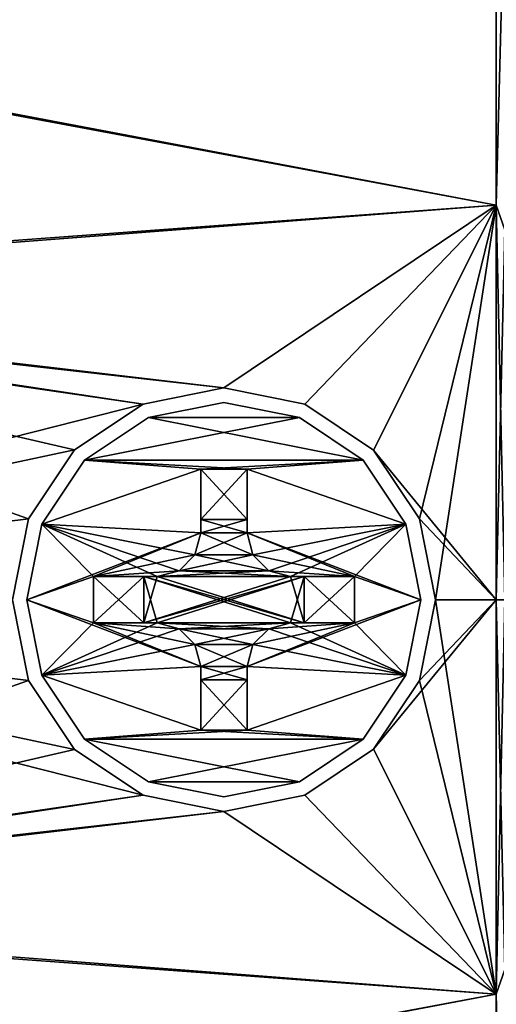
# Model space of a CAD drawing. Header units: millimetres. Extents: x -55 to 150, y -37 to 29.
# Tile 53 of 62: x 116.47 to 124.7, y -10.98 to 6. Entities that reach past the tile are written whole.
import ezdxf

# ---------------------------------------------------------------- set-up
doc = ezdxf.new("R2010")
doc.units = ezdxf.units.MM
doc.header["$LTSCALE"] = 81.481481
for name, color, linetype in [('341', 7, 'CONTINUOUS'), ('342', 7, 'CONTINUOUS'), ('361', 7, 'CONTINUOUS'), ('362', 7, 'CONTINUOUS'), ('385', 7, 'CONTINUOUS'), ('386', 7, 'CONTINUOUS'), ('387', 7, 'CONTINUOUS'), ('388', 7, 'CONTINUOUS'), ('389', 7, 'CONTINUOUS'), ('390', 7, 'CONTINUOUS'), ('391', 7, 'CONTINUOUS'), ('392', 7, 'CONTINUOUS'), ('393', 7, 'CONTINUOUS'), ('394', 7, 'CONTINUOUS'), ('395', 7, 'CONTINUOUS'), ('396', 7, 'CONTINUOUS'), ('397', 7, 'CONTINUOUS'), ('398', 7, 'CONTINUOUS'), ('399', 7, 'CONTINUOUS'), ('400', 7, 'CONTINUOUS')]:
    doc.layers.add(name, color=color, linetype=linetype)

msp = doc.modelspace()

# ---------------------------------------------------------------- linework, layer by layer
at = {"layer": '341', "color": 250, "linetype": 'Continuous', "true_color": 0x2f3335}
for points in [[(105.297, -4, -32.546), (116.35, -4, -32.643), (116.627, -5.395, -32.615), (105.297, -4, -32.546)], [(105.297, -9.307, -32.111), (105.297, -4, -32.546), (118.606, -7.373, -32.488), (105.297, -9.307, -32.111)], [(118.606, -7.373, -32.488), (105.297, -4, -32.546), (117.42, -6.582, -32.55), (118.606, -7.373, -32.488)], [(117.42, -6.582, -32.55), (105.297, -4, -32.546), (116.627, -5.395, -32.615), (117.42, -6.582, -32.55)], [(116.35, -4, 32.643), (105.297, -9.381, 32.098), (116.627, -5.395, 32.615), (116.35, -4, 32.643)], [(124.697, -4, 32.716), (122.581, -6.58, 32.595), (124.697, -10.802, 32.001), (124.697, -4, 32.716)], [(123.373, -5.394, 32.674), (122.581, -6.58, 32.595), (124.697, -4, 32.716), (123.373, -5.394, 32.674)], [(123.65, -4, 32.706), (123.373, -5.394, 32.674), (124.697, -4, 32.716), (123.65, -4, 32.706)], [(123.65, -4, -32.706), (124.697, -10.802, -32.001), (123.373, -5.394, -32.674), (123.65, -4, -32.706)], [(124.697, -4, -32.716), (124.697, -10.802, -32.001), (123.65, -4, -32.706), (124.697, -4, -32.716)], [(116.627, -5.395, 32.615), (105.297, -9.381, 32.098), (117.42, -6.582, 32.55), (116.627, -5.395, 32.615)], [(123.373, -5.394, -32.674), (124.697, -10.802, -32.001), (122.581, -6.58, -32.595), (123.373, -5.394, -32.674)], [(117.42, -6.582, 32.55), (105.297, -9.381, 32.098), (118.606, -7.373, 32.488), (117.42, -6.582, 32.55)], [(122.581, -6.58, 32.595), (121.395, -7.373, 32.512), (124.697, -10.802, 32.001), (122.581, -6.58, 32.595)], [(122.581, -6.58, -32.595), (124.697, -10.802, -32.001), (121.395, -7.373, -32.512), (122.581, -6.58, -32.595)], [(120, -7.65, -32.47), (105.297, -9.307, -32.111), (118.606, -7.373, -32.488), (120, -7.65, -32.47)], [(118.606, -7.373, 32.488), (105.297, -9.381, 32.098), (120, -7.65, 32.47), (118.606, -7.373, 32.488)], [(121.395, -7.373, 32.512), (120, -7.65, 32.47), (124.697, -10.802, 32.001), (121.395, -7.373, 32.512)], [(121.395, -7.373, -32.512), (124.697, -10.802, -32.001), (120, -7.65, -32.47), (121.395, -7.373, -32.512)], [(124.697, -10.802, -32.001), (105.297, -9.307, -32.111), (120, -7.65, -32.47), (124.697, -10.802, -32.001)], [(120, -7.65, 32.47), (105.297, -9.381, 32.098), (124.697, -10.802, 32.001), (120, -7.65, 32.47)], [(105.297, -14.427, -30.831), (105.297, -9.307, -32.111), (124.697, -10.802, -32.001), (105.297, -14.427, -30.831)], [(105.297, -9.381, 32.098), (105.297, -14.478, 30.813), (124.697, -10.802, 32.001), (105.297, -9.381, 32.098)], [(124.697, -17.307, -29.887), (105.297, -14.427, -30.831), (124.697, -10.802, -32.001), (124.697, -17.307, -29.887)], [(124.697, -10.802, 32.001), (105.297, -14.478, 30.813), (124.697, -17.307, 29.887), (124.697, -10.802, 32.001)]]:
    msp.add_3dface(points, dxfattribs=at)
at = {"layer": '342', "color": 250, "linetype": 'Continuous', "true_color": 0x2f3335}
for points in [[(124.697, 2.802, 32.001), (124.697, 9.307, 29.887), (105.297, 6.427, 30.831), (124.697, 2.802, 32.001)], [(124.697, 9.307, -29.887), (124.697, 2.802, -32.001), (105.297, 6.478, -30.813), (124.697, 9.307, -29.887)], [(105.297, 6.478, -30.813), (124.697, 2.802, -32.001), (105.297, 1.381, -32.098), (105.297, 6.478, -30.813)], [(105.297, 1.307, 32.111), (124.697, 2.802, 32.001), (105.297, 6.427, 30.831), (105.297, 1.307, 32.111)], [(120, -0.35, 32.47), (124.697, 2.802, 32.001), (105.297, 1.307, 32.111), (120, -0.35, 32.47)], [(105.297, 1.381, -32.098), (124.697, 2.802, -32.001), (120, -0.35, -32.47), (105.297, 1.381, -32.098)], [(121.395, -0.627, 32.512), (124.697, 2.802, 32.001), (120, -0.35, 32.47), (121.395, -0.627, 32.512)], [(120, -0.35, -32.47), (124.697, 2.802, -32.001), (121.395, -0.627, -32.512), (120, -0.35, -32.47)], [(122.581, -1.42, 32.595), (124.697, 2.802, 32.001), (121.395, -0.627, 32.512), (122.581, -1.42, 32.595)], [(121.395, -0.627, -32.512), (124.697, 2.802, -32.001), (122.581, -1.42, -32.595), (121.395, -0.627, -32.512)], [(123.373, -2.606, 32.674), (124.697, 2.802, 32.001), (122.581, -1.42, 32.595), (123.373, -2.606, 32.674)], [(124.697, 2.802, -32.001), (124.697, -4, -32.716), (122.581, -1.42, -32.595), (124.697, 2.802, -32.001)], [(123.65, -4, 32.706), (124.697, 2.802, 32.001), (123.373, -2.606, 32.674), (123.65, -4, 32.706)], [(123.65, -4, 32.706), (124.697, -4, 32.716), (124.697, 2.802, 32.001), (123.65, -4, 32.706)], [(118.606, -0.627, -32.488), (105.297, 1.381, -32.098), (120, -0.35, -32.47), (118.606, -0.627, -32.488)], [(117.42, -1.418, -32.55), (105.297, 1.381, -32.098), (118.606, -0.627, -32.488), (117.42, -1.418, -32.55)], [(116.35, -4, -32.643), (105.297, 1.381, -32.098), (116.627, -2.605, -32.615), (116.35, -4, -32.643)], [(116.627, -2.605, -32.615), (105.297, 1.381, -32.098), (117.42, -1.418, -32.55), (116.627, -2.605, -32.615)], [(118.606, -0.627, 32.488), (120, -0.35, 32.47), (105.297, 1.307, 32.111), (118.606, -0.627, 32.488)], [(105.297, -4, 32.546), (118.606, -0.627, 32.488), (105.297, 1.307, 32.111), (105.297, -4, 32.546)], [(118.606, -0.627, 32.488), (105.297, -4, 32.546), (117.42, -1.418, 32.55), (118.606, -0.627, 32.488)], [(117.42, -1.418, 32.55), (105.297, -4, 32.546), (116.627, -2.605, 32.615), (117.42, -1.418, 32.55)], [(122.581, -1.42, -32.595), (124.697, -4, -32.716), (123.373, -2.606, -32.674), (122.581, -1.42, -32.595)], [(105.297, -4, 32.546), (116.35, -4, 32.643), (116.627, -2.605, 32.615), (105.297, -4, 32.546)], [(124.697, -4, -32.716), (123.65, -4, -32.706), (123.373, -2.606, -32.674), (124.697, -4, -32.716)]]:
    msp.add_3dface(points, dxfattribs=at)
at = {"layer": '361', "color": 250, "linetype": 'Continuous', "true_color": 0x2f3335}
for points in [[(124.697, 2.802, -32.001), (124.697, 9.307, -29.887), (124.848, 8.505, -30.189), (124.697, 2.802, -32.001)], [(124.697, 9.307, 29.887), (124.697, 2.802, 32.001), (124.848, 8.505, 30.189), (124.697, 9.307, 29.887)], [(124.697, 2.802, -32.001), (124.848, 8.505, -30.189), (124.848, 2.375, -32.048), (124.697, 2.802, -32.001)], [(124.697, 2.802, 32.001), (124.848, 2.375, 32.048), (124.848, 8.505, 30.189), (124.697, 2.802, 32.001)], [(124.697, 2.802, 32.001), (124.697, -4, 32.716), (124.848, 2.375, 32.048), (124.697, 2.802, 32.001)], [(124.697, -4, -32.716), (124.697, 2.802, -32.001), (124.848, -4, -32.676), (124.697, -4, -32.716)], [(124.697, 2.802, -32.001), (124.848, 2.375, -32.048), (124.848, -4, -32.676), (124.697, 2.802, -32.001)], [(124.697, -4, 32.716), (124.848, -4, 32.676), (124.848, 2.375, 32.048), (124.697, -4, 32.716)]]:
    msp.add_3dface(points, dxfattribs=at)
at = {"layer": '362', "color": 250, "linetype": 'Continuous', "true_color": 0x2f3335}
for points in [[(124.848, -4, 32.676), (124.697, -10.802, 32.001), (124.848, -10.375, 32.048), (124.848, -4, 32.676)], [(124.697, -4, -32.716), (124.848, -4, -32.676), (124.848, -10.375, -32.048), (124.697, -4, -32.716)], [(124.697, -4, 32.716), (124.697, -10.802, 32.001), (124.848, -4, 32.676), (124.697, -4, 32.716)], [(124.697, -10.802, -32.001), (124.697, -4, -32.716), (124.848, -10.375, -32.048), (124.697, -10.802, -32.001)], [(124.697, -10.802, -32.001), (124.848, -10.375, -32.048), (124.848, -16.505, -30.189), (124.697, -10.802, -32.001)], [(124.697, -10.802, 32.001), (124.848, -16.505, 30.189), (124.848, -10.375, 32.048), (124.697, -10.802, 32.001)], [(124.697, -10.802, 32.001), (124.697, -17.307, 29.887), (124.848, -16.505, 30.189), (124.697, -10.802, 32.001)], [(124.697, -17.307, -29.887), (124.697, -10.802, -32.001), (124.848, -16.505, -30.189), (124.697, -17.307, -29.887)]]:
    msp.add_3dface(points, dxfattribs=at)
at = {"layer": '385', "color": 251, "linetype": 'Continuous', "true_color": 0x52585d}
for points in [[(120, -0.6, 32.5), (118.699, -0.859, 32.5), (121.301, -0.859, 32.5), (120, -0.6, 32.5)], [(121.301, -0.859, 32.5), (117.596, -1.596, 32.5), (122.404, -1.596, 32.5), (121.301, -0.859, 32.5)], [(118.699, -0.859, 32.5), (117.596, -1.596, 32.5), (121.301, -0.859, 32.5), (118.699, -0.859, 32.5)], [(117.596, -1.596, 32.5), (116.859, -2.699, 32.5), (119.6, -1.75, 32.5), (117.596, -1.596, 32.5)], [(122.404, -1.596, 32.5), (117.596, -1.596, 32.5), (119.6, -1.75, 32.5), (122.404, -1.596, 32.5)], [(120.4, -1.75, 32.5), (122.404, -1.596, 32.5), (119.6, -1.75, 32.5), (120.4, -1.75, 32.5)], [(123.141, -2.699, 32.5), (122.404, -1.596, 32.5), (120.4, -1.75, 32.5), (123.141, -2.699, 32.5)], [(119.6, -1.75, 32.5), (116.859, -2.699, 32.5), (119.6, -2.85, 32.5), (119.6, -1.75, 32.5)], [(120.4, -2.85, 32.5), (123.141, -2.699, 32.5), (120.4, -1.75, 32.5), (120.4, -2.85, 32.5)], [(116.859, -2.699, 32.5), (116.6, -4, 32.5), (119.6, -2.85, 32.5), (116.859, -2.699, 32.5)], [(120.5, -3.225, 32.5), (123.141, -2.699, 32.5), (120.4, -2.85, 32.5), (120.5, -3.225, 32.5)], [(120.775, -3.5, 32.5), (123.141, -2.699, 32.5), (120.5, -3.225, 32.5), (120.775, -3.5, 32.5)], [(121.15, -3.6, 32.5), (123.141, -2.699, 32.5), (120.775, -3.5, 32.5), (121.15, -3.6, 32.5)], [(122.25, -3.6, 32.5), (123.141, -2.699, 32.5), (121.15, -3.6, 32.5), (122.25, -3.6, 32.5)], [(123.4, -4, 32.5), (123.141, -2.699, 32.5), (122.25, -3.6, 32.5), (123.4, -4, 32.5)], [(119.6, -2.85, 32.5), (116.6, -4, 32.5), (117.75, -3.6, 32.5), (119.6, -2.85, 32.5)], [(119.5, -3.225, 32.5), (119.6, -2.85, 32.5), (117.75, -3.6, 32.5), (119.5, -3.225, 32.5)], [(119.225, -3.5, 32.5), (119.5, -3.225, 32.5), (117.75, -3.6, 32.5), (119.225, -3.5, 32.5)], [(118.85, -3.6, 32.5), (119.225, -3.5, 32.5), (117.75, -3.6, 32.5), (118.85, -3.6, 32.5)], [(117.75, -3.6, 32.5), (116.6, -4, 32.5), (117.75, -4.4, 32.5), (117.75, -3.6, 32.5)], [(122.25, -4.4, 32.5), (123.4, -4, 32.5), (122.25, -3.6, 32.5), (122.25, -4.4, 32.5)], [(116.6, -4, 32.5), (116.859, -5.301, 32.5), (117.75, -4.4, 32.5), (116.6, -4, 32.5)], [(123.141, -5.301, 32.5), (123.4, -4, 32.5), (120.4, -5.15, 32.5), (123.141, -5.301, 32.5)], [(123.4, -4, 32.5), (122.25, -4.4, 32.5), (120.4, -5.15, 32.5), (123.4, -4, 32.5)], [(118.85, -4.4, 32.5), (116.859, -5.301, 32.5), (119.225, -4.5, 32.5), (118.85, -4.4, 32.5)], [(117.75, -4.4, 32.5), (116.859, -5.301, 32.5), (118.85, -4.4, 32.5), (117.75, -4.4, 32.5)], [(120.4, -5.15, 32.5), (122.25, -4.4, 32.5), (120.5, -4.775, 32.5), (120.4, -5.15, 32.5)], [(120.5, -4.775, 32.5), (122.25, -4.4, 32.5), (120.775, -4.5, 32.5), (120.5, -4.775, 32.5)], [(122.25, -4.4, 32.5), (121.15, -4.4, 32.5), (120.775, -4.5, 32.5), (122.25, -4.4, 32.5)], [(119.225, -4.5, 32.5), (116.859, -5.301, 32.5), (119.5, -4.775, 32.5), (119.225, -4.5, 32.5)], [(119.5, -4.775, 32.5), (116.859, -5.301, 32.5), (119.6, -5.15, 32.5), (119.5, -4.775, 32.5)], [(119.6, -5.15, 32.5), (116.859, -5.301, 32.5), (119.6, -6.25, 32.5), (119.6, -5.15, 32.5)], [(120.4, -6.25, 32.5), (123.141, -5.301, 32.5), (120.4, -5.15, 32.5), (120.4, -6.25, 32.5)], [(116.859, -5.301, 32.5), (117.596, -6.404, 32.5), (119.6, -6.25, 32.5), (116.859, -5.301, 32.5)], [(122.404, -6.404, 32.5), (123.141, -5.301, 32.5), (120.4, -6.25, 32.5), (122.404, -6.404, 32.5)], [(117.596, -6.404, 32.5), (122.404, -6.404, 32.5), (120.4, -6.25, 32.5), (117.596, -6.404, 32.5)], [(119.6, -6.25, 32.5), (117.596, -6.404, 32.5), (120.4, -6.25, 32.5), (119.6, -6.25, 32.5)], [(118.699, -7.141, 32.5), (122.404, -6.404, 32.5), (117.596, -6.404, 32.5), (118.699, -7.141, 32.5)], [(121.301, -7.141, 32.5), (122.404, -6.404, 32.5), (118.699, -7.141, 32.5), (121.301, -7.141, 32.5)], [(120, -7.4, 32.5), (121.301, -7.141, 32.5), (118.699, -7.141, 32.5), (120, -7.4, 32.5)]]:
    msp.add_3dface(points, dxfattribs=at)
at = {"layer": '386', "color": 251, "linetype": 'Continuous', "true_color": 0x52585d}
for points in [[(119.6, -2.616, 31), (119.6, -2.85, 31), (120.4, -2.616, 31), (119.6, -2.616, 31)], [(119.6, -2.85, 31), (120.4, -2.85, 31), (120.4, -2.616, 31), (119.6, -2.85, 31)], [(119.5, -3.225, 31), (120.4, -2.85, 31), (119.6, -2.85, 31), (119.5, -3.225, 31)], [(120.5, -3.225, 31), (120.4, -2.85, 31), (119.5, -3.225, 31), (120.5, -3.225, 31)], [(119.225, -3.5, 31), (120.5, -3.225, 31), (119.5, -3.225, 31), (119.225, -3.5, 31)], [(120.775, -3.5, 31), (120.5, -3.225, 31), (119.225, -3.5, 31), (120.775, -3.5, 31)], [(118.85, -3.6, 31), (120.775, -3.5, 31), (119.225, -3.5, 31), (118.85, -3.6, 31)], [(121.15, -3.6, 31), (120.775, -3.5, 31), (118.85, -3.6, 31), (121.15, -3.6, 31)], [(118.85, -4.4, 31), (121.384, -3.6, 31), (118.616, -4.4, 31), (118.85, -4.4, 31)], [(118.616, -4.4, 31), (121.15, -3.6, 31), (118.85, -3.6, 31), (118.616, -4.4, 31)], [(121.384, -3.6, 31), (121.15, -3.6, 31), (118.616, -4.4, 31), (121.384, -3.6, 31)], [(118.616, -3.6, 31), (118.616, -4.4, 31), (118.85, -3.6, 31), (118.616, -3.6, 31)], [(121.15, -4.4, 31), (121.384, -3.6, 31), (118.85, -4.4, 31), (121.15, -4.4, 31)], [(121.384, -4.4, 31), (121.384, -3.6, 31), (121.15, -4.4, 31), (121.384, -4.4, 31)], [(119.225, -4.5, 31), (121.15, -4.4, 31), (118.85, -4.4, 31), (119.225, -4.5, 31)], [(120.775, -4.5, 31), (121.15, -4.4, 31), (119.225, -4.5, 31), (120.775, -4.5, 31)], [(119.5, -4.775, 31), (120.775, -4.5, 31), (119.225, -4.5, 31), (119.5, -4.775, 31)], [(120.5, -4.775, 31), (120.775, -4.5, 31), (119.5, -4.775, 31), (120.5, -4.775, 31)], [(119.6, -5.15, 31), (120.5, -4.775, 31), (119.5, -4.775, 31), (119.6, -5.15, 31)], [(120.4, -5.15, 31), (120.5, -4.775, 31), (119.6, -5.15, 31), (120.4, -5.15, 31)], [(120.4, -5.384, 31), (120.4, -5.15, 31), (119.6, -5.384, 31), (120.4, -5.384, 31)], [(119.6, -5.384, 31), (120.4, -5.15, 31), (119.6, -5.15, 31), (119.6, -5.384, 31)]]:
    msp.add_3dface(points, dxfattribs=at)
at = {"layer": '387', "color": 251, "linetype": 'Continuous', "true_color": 0x52585d}
for points in [[(119.6, -6.25, 32.5), (120.4, -5.384, 31), (119.6, -5.384, 31), (119.6, -6.25, 32.5)], [(119.6, -6.25, 32.5), (120.4, -6.25, 32.5), (120.4, -5.384, 31), (119.6, -6.25, 32.5)]]:
    msp.add_3dface(points, dxfattribs=at)
at = {"layer": '388', "color": 251, "linetype": 'Continuous', "true_color": 0x52585d}
for points in [[(122.25, -4.4, 32.5), (122.25, -3.6, 32.5), (121.384, -3.6, 31), (122.25, -4.4, 32.5)], [(122.25, -4.4, 32.5), (121.384, -3.6, 31), (121.384, -4.4, 31), (122.25, -4.4, 32.5)]]:
    msp.add_3dface(points, dxfattribs=at)
at = {"layer": '389', "color": 251, "linetype": 'Continuous', "true_color": 0x52585d}
for points in [[(120.4, -1.75, 32.5), (119.6, -1.75, 32.5), (119.6, -2.616, 31), (120.4, -1.75, 32.5)], [(120.4, -1.75, 32.5), (119.6, -2.616, 31), (120.4, -2.616, 31), (120.4, -1.75, 32.5)]]:
    msp.add_3dface(points, dxfattribs=at)
at = {"layer": '390', "color": 251, "linetype": 'Continuous', "true_color": 0x52585d}
for points in [[(117.75, -3.6, 32.5), (118.616, -4.4, 31), (118.616, -3.6, 31), (117.75, -3.6, 32.5)], [(117.75, -3.6, 32.5), (117.75, -4.4, 32.5), (118.616, -4.4, 31), (117.75, -3.6, 32.5)]]:
    msp.add_3dface(points, dxfattribs=at)
at = {"layer": '391', "color": 251, "linetype": 'Continuous', "true_color": 0x52585d}
for points in [[(119.6, -2.85, 32.5), (119.5, -3.225, 32.5), (119.6, -2.85, 31), (119.6, -2.85, 32.5)], [(119.5, -3.225, 32.5), (119.5, -3.225, 31), (119.6, -2.85, 31), (119.5, -3.225, 32.5)], [(119.5, -3.225, 32.5), (119.225, -3.5, 32.5), (119.5, -3.225, 31), (119.5, -3.225, 32.5)], [(119.225, -3.5, 32.5), (119.225, -3.5, 31), (119.5, -3.225, 31), (119.225, -3.5, 32.5)], [(119.225, -3.5, 32.5), (118.85, -3.6, 32.5), (119.225, -3.5, 31), (119.225, -3.5, 32.5)], [(118.85, -3.6, 32.5), (118.85, -3.6, 31), (119.225, -3.5, 31), (118.85, -3.6, 32.5)]]:
    msp.add_3dface(points, dxfattribs=at)
at = {"layer": '392', "color": 251, "linetype": 'Continuous', "true_color": 0x52585d}
for points in [[(119.225, -4.5, 32.5), (119.225, -4.5, 31), (118.85, -4.4, 31), (119.225, -4.5, 32.5)], [(118.85, -4.4, 32.5), (119.225, -4.5, 32.5), (118.85, -4.4, 31), (118.85, -4.4, 32.5)], [(119.5, -4.775, 32.5), (119.5, -4.775, 31), (119.225, -4.5, 31), (119.5, -4.775, 32.5)], [(119.225, -4.5, 32.5), (119.5, -4.775, 32.5), (119.225, -4.5, 31), (119.225, -4.5, 32.5)], [(119.6, -5.15, 32.5), (119.6, -5.15, 31), (119.5, -4.775, 31), (119.6, -5.15, 32.5)], [(119.5, -4.775, 32.5), (119.6, -5.15, 32.5), (119.5, -4.775, 31), (119.5, -4.775, 32.5)]]:
    msp.add_3dface(points, dxfattribs=at)
at = {"layer": '393', "color": 251, "linetype": 'Continuous', "true_color": 0x52585d}
for points in [[(120, -0.6, -32.6), (121.301, -0.859, -32.6), (118.699, -0.859, -32.6), (120, -0.6, -32.6)], [(118.699, -0.859, -32.6), (122.404, -1.596, -32.6), (117.596, -1.596, -32.6), (118.699, -0.859, -32.6)], [(121.301, -0.859, -32.6), (122.404, -1.596, -32.6), (118.699, -0.859, -32.6), (121.301, -0.859, -32.6)], [(116.859, -2.699, -32.6), (117.596, -1.596, -32.6), (119.6, -1.75, -32.6), (116.859, -2.699, -32.6)], [(119.6, -1.75, -32.6), (117.596, -1.596, -32.6), (120.4, -1.75, -32.6), (119.6, -1.75, -32.6)], [(117.596, -1.596, -32.6), (122.404, -1.596, -32.6), (120.4, -1.75, -32.6), (117.596, -1.596, -32.6)], [(122.404, -1.596, -32.6), (123.141, -2.699, -32.6), (120.4, -1.75, -32.6), (122.404, -1.596, -32.6)], [(119.6, -2.85, -32.6), (116.859, -2.699, -32.6), (119.6, -1.75, -32.6), (119.6, -2.85, -32.6)], [(120.4, -1.75, -32.6), (123.141, -2.699, -32.6), (120.4, -2.85, -32.6), (120.4, -1.75, -32.6)], [(116.6, -4, -32.6), (116.859, -2.699, -32.6), (117.75, -3.6, -32.6), (116.6, -4, -32.6)], [(118.85, -3.6, -32.6), (116.859, -2.699, -32.6), (119.225, -3.5, -32.6), (118.85, -3.6, -32.6)], [(117.75, -3.6, -32.6), (116.859, -2.699, -32.6), (118.85, -3.6, -32.6), (117.75, -3.6, -32.6)], [(119.225, -3.5, -32.6), (116.859, -2.699, -32.6), (119.5, -3.225, -32.6), (119.225, -3.5, -32.6)], [(119.5, -3.225, -32.6), (116.859, -2.699, -32.6), (119.6, -2.85, -32.6), (119.5, -3.225, -32.6)], [(123.141, -2.699, -32.6), (123.4, -4, -32.6), (120.4, -2.85, -32.6), (123.141, -2.699, -32.6)], [(120.5, -3.225, -32.6), (120.4, -2.85, -32.6), (122.25, -3.6, -32.6), (120.5, -3.225, -32.6)], [(120.4, -2.85, -32.6), (123.4, -4, -32.6), (122.25, -3.6, -32.6), (120.4, -2.85, -32.6)], [(120.775, -3.5, -32.6), (120.5, -3.225, -32.6), (122.25, -3.6, -32.6), (120.775, -3.5, -32.6)], [(121.15, -3.6, -32.6), (120.775, -3.5, -32.6), (122.25, -3.6, -32.6), (121.15, -3.6, -32.6)], [(117.75, -4.4, -32.6), (116.6, -4, -32.6), (117.75, -3.6, -32.6), (117.75, -4.4, -32.6)], [(122.25, -3.6, -32.6), (123.4, -4, -32.6), (122.25, -4.4, -32.6), (122.25, -3.6, -32.6)], [(116.6, -4, -32.6), (117.75, -4.4, -32.6), (119.6, -5.15, -32.6), (116.6, -4, -32.6)], [(116.859, -5.301, -32.6), (116.6, -4, -32.6), (119.6, -5.15, -32.6), (116.859, -5.301, -32.6)], [(123.4, -4, -32.6), (123.141, -5.301, -32.6), (122.25, -4.4, -32.6), (123.4, -4, -32.6)], [(117.75, -4.4, -32.6), (118.85, -4.4, -32.6), (119.225, -4.5, -32.6), (117.75, -4.4, -32.6)], [(119.6, -5.15, -32.6), (117.75, -4.4, -32.6), (119.5, -4.775, -32.6), (119.6, -5.15, -32.6)], [(119.5, -4.775, -32.6), (117.75, -4.4, -32.6), (119.225, -4.5, -32.6), (119.5, -4.775, -32.6)], [(121.15, -4.4, -32.6), (123.141, -5.301, -32.6), (120.775, -4.5, -32.6), (121.15, -4.4, -32.6)], [(122.25, -4.4, -32.6), (123.141, -5.301, -32.6), (121.15, -4.4, -32.6), (122.25, -4.4, -32.6)], [(120.775, -4.5, -32.6), (123.141, -5.301, -32.6), (120.5, -4.775, -32.6), (120.775, -4.5, -32.6)], [(120.5, -4.775, -32.6), (123.141, -5.301, -32.6), (120.4, -5.15, -32.6), (120.5, -4.775, -32.6)], [(119.6, -6.25, -32.6), (116.859, -5.301, -32.6), (119.6, -5.15, -32.6), (119.6, -6.25, -32.6)], [(120.4, -5.15, -32.6), (123.141, -5.301, -32.6), (120.4, -6.25, -32.6), (120.4, -5.15, -32.6)], [(117.596, -6.404, -32.6), (116.859, -5.301, -32.6), (119.6, -6.25, -32.6), (117.596, -6.404, -32.6)], [(123.141, -5.301, -32.6), (122.404, -6.404, -32.6), (120.4, -6.25, -32.6), (123.141, -5.301, -32.6)], [(122.404, -6.404, -32.6), (117.596, -6.404, -32.6), (119.6, -6.25, -32.6), (122.404, -6.404, -32.6)], [(120.4, -6.25, -32.6), (122.404, -6.404, -32.6), (119.6, -6.25, -32.6), (120.4, -6.25, -32.6)], [(121.301, -7.141, -32.6), (117.596, -6.404, -32.6), (122.404, -6.404, -32.6), (121.301, -7.141, -32.6)], [(118.699, -7.141, -32.6), (117.596, -6.404, -32.6), (121.301, -7.141, -32.6), (118.699, -7.141, -32.6)], [(120, -7.4, -32.6), (118.699, -7.141, -32.6), (121.301, -7.141, -32.6), (120, -7.4, -32.6)]]:
    msp.add_3dface(points, dxfattribs=at)
at = {"layer": '394', "color": 251, "linetype": 'Continuous', "true_color": 0x52585d}
for points in [[(120.4, -2.616, -31.1), (120.4, -2.85, -31.1), (119.6, -2.616, -31.1), (120.4, -2.616, -31.1)], [(120.4, -2.85, -31.1), (119.6, -2.85, -31.1), (119.6, -2.616, -31.1), (120.4, -2.85, -31.1)], [(119.5, -3.225, -31.1), (119.6, -2.85, -31.1), (120.5, -3.225, -31.1), (119.5, -3.225, -31.1)], [(120.5, -3.225, -31.1), (119.6, -2.85, -31.1), (120.4, -2.85, -31.1), (120.5, -3.225, -31.1)], [(119.225, -3.5, -31.1), (119.5, -3.225, -31.1), (120.775, -3.5, -31.1), (119.225, -3.5, -31.1)], [(120.775, -3.5, -31.1), (119.5, -3.225, -31.1), (120.5, -3.225, -31.1), (120.775, -3.5, -31.1)], [(118.85, -3.6, -31.1), (119.225, -3.5, -31.1), (121.15, -3.6, -31.1), (118.85, -3.6, -31.1)], [(121.15, -3.6, -31.1), (119.225, -3.5, -31.1), (120.775, -3.5, -31.1), (121.15, -3.6, -31.1)], [(121.15, -4.4, -31.1), (118.616, -3.6, -31.1), (121.384, -4.4, -31.1), (121.15, -4.4, -31.1)], [(118.85, -4.4, -31.1), (118.616, -3.6, -31.1), (121.15, -4.4, -31.1), (118.85, -4.4, -31.1)], [(118.616, -4.4, -31.1), (118.616, -3.6, -31.1), (118.85, -4.4, -31.1), (118.616, -4.4, -31.1)], [(118.616, -3.6, -31.1), (118.85, -3.6, -31.1), (121.384, -4.4, -31.1), (118.616, -3.6, -31.1)], [(121.384, -4.4, -31.1), (118.85, -3.6, -31.1), (121.15, -3.6, -31.1), (121.384, -4.4, -31.1)], [(121.384, -3.6, -31.1), (121.384, -4.4, -31.1), (121.15, -3.6, -31.1), (121.384, -3.6, -31.1)], [(119.225, -4.5, -31.1), (118.85, -4.4, -31.1), (120.775, -4.5, -31.1), (119.225, -4.5, -31.1)], [(120.775, -4.5, -31.1), (118.85, -4.4, -31.1), (121.15, -4.4, -31.1), (120.775, -4.5, -31.1)], [(119.5, -4.775, -31.1), (119.225, -4.5, -31.1), (120.5, -4.775, -31.1), (119.5, -4.775, -31.1)], [(120.5, -4.775, -31.1), (119.225, -4.5, -31.1), (120.775, -4.5, -31.1), (120.5, -4.775, -31.1)], [(119.6, -5.15, -31.1), (119.5, -4.775, -31.1), (120.4, -5.15, -31.1), (119.6, -5.15, -31.1)], [(120.4, -5.15, -31.1), (119.5, -4.775, -31.1), (120.5, -4.775, -31.1), (120.4, -5.15, -31.1)], [(119.6, -5.384, -31.1), (119.6, -5.15, -31.1), (120.4, -5.384, -31.1), (119.6, -5.384, -31.1)], [(120.4, -5.384, -31.1), (119.6, -5.15, -31.1), (120.4, -5.15, -31.1), (120.4, -5.384, -31.1)]]:
    msp.add_3dface(points, dxfattribs=at)
at = {"layer": '395', "color": 251, "linetype": 'Continuous', "true_color": 0x52585d}
for points in [[(120.4, -6.25, -32.6), (119.6, -6.25, -32.6), (119.6, -5.384, -31.1), (120.4, -6.25, -32.6)], [(120.4, -6.25, -32.6), (119.6, -5.384, -31.1), (120.4, -5.384, -31.1), (120.4, -6.25, -32.6)]]:
    msp.add_3dface(points, dxfattribs=at)
at = {"layer": '396', "color": 251, "linetype": 'Continuous', "true_color": 0x52585d}
for points in [[(117.75, -4.4, -32.6), (118.616, -3.6, -31.1), (118.616, -4.4, -31.1), (117.75, -4.4, -32.6)], [(117.75, -4.4, -32.6), (117.75, -3.6, -32.6), (118.616, -3.6, -31.1), (117.75, -4.4, -32.6)]]:
    msp.add_3dface(points, dxfattribs=at)
at = {"layer": '397', "color": 251, "linetype": 'Continuous', "true_color": 0x52585d}
for points in [[(119.6, -1.75, -32.6), (120.4, -1.75, -32.6), (120.4, -2.616, -31.1), (119.6, -1.75, -32.6)], [(119.6, -1.75, -32.6), (120.4, -2.616, -31.1), (119.6, -2.616, -31.1), (119.6, -1.75, -32.6)]]:
    msp.add_3dface(points, dxfattribs=at)
at = {"layer": '398', "color": 251, "linetype": 'Continuous', "true_color": 0x52585d}
for points in [[(122.25, -3.6, -32.6), (121.384, -4.4, -31.1), (121.384, -3.6, -31.1), (122.25, -3.6, -32.6)], [(122.25, -3.6, -32.6), (122.25, -4.4, -32.6), (121.384, -4.4, -31.1), (122.25, -3.6, -32.6)]]:
    msp.add_3dface(points, dxfattribs=at)
at = {"layer": '399', "color": 251, "linetype": 'Continuous', "true_color": 0x52585d}
for points in [[(119.225, -4.5, -32.6), (118.85, -4.4, -32.6), (119.225, -4.5, -31.1), (119.225, -4.5, -32.6)], [(118.85, -4.4, -32.6), (118.85, -4.4, -31.1), (119.225, -4.5, -31.1), (118.85, -4.4, -32.6)], [(119.225, -4.5, -32.6), (119.225, -4.5, -31.1), (119.5, -4.775, -31.1), (119.225, -4.5, -32.6)], [(119.5, -4.775, -32.6), (119.225, -4.5, -32.6), (119.5, -4.775, -31.1), (119.5, -4.775, -32.6)], [(119.5, -4.775, -32.6), (119.5, -4.775, -31.1), (119.6, -5.15, -31.1), (119.5, -4.775, -32.6)], [(119.6, -5.15, -32.6), (119.5, -4.775, -32.6), (119.6, -5.15, -31.1), (119.6, -5.15, -32.6)]]:
    msp.add_3dface(points, dxfattribs=at)
at = {"layer": '400', "color": 251, "linetype": 'Continuous', "true_color": 0x52585d}
for points in [[(119.5, -3.225, -32.6), (119.6, -2.85, -32.6), (119.5, -3.225, -31.1), (119.5, -3.225, -32.6)], [(119.6, -2.85, -32.6), (119.6, -2.85, -31.1), (119.5, -3.225, -31.1), (119.6, -2.85, -32.6)], [(119.225, -3.5, -32.6), (119.5, -3.225, -32.6), (119.225, -3.5, -31.1), (119.225, -3.5, -32.6)], [(119.5, -3.225, -32.6), (119.5, -3.225, -31.1), (119.225, -3.5, -31.1), (119.5, -3.225, -32.6)], [(118.85, -3.6, -32.6), (119.225, -3.5, -32.6), (118.85, -3.6, -31.1), (118.85, -3.6, -32.6)], [(119.225, -3.5, -32.6), (119.225, -3.5, -31.1), (118.85, -3.6, -31.1), (119.225, -3.5, -32.6)]]:
    msp.add_3dface(points, dxfattribs=at)

doc.saveas('drawing.dxf')
